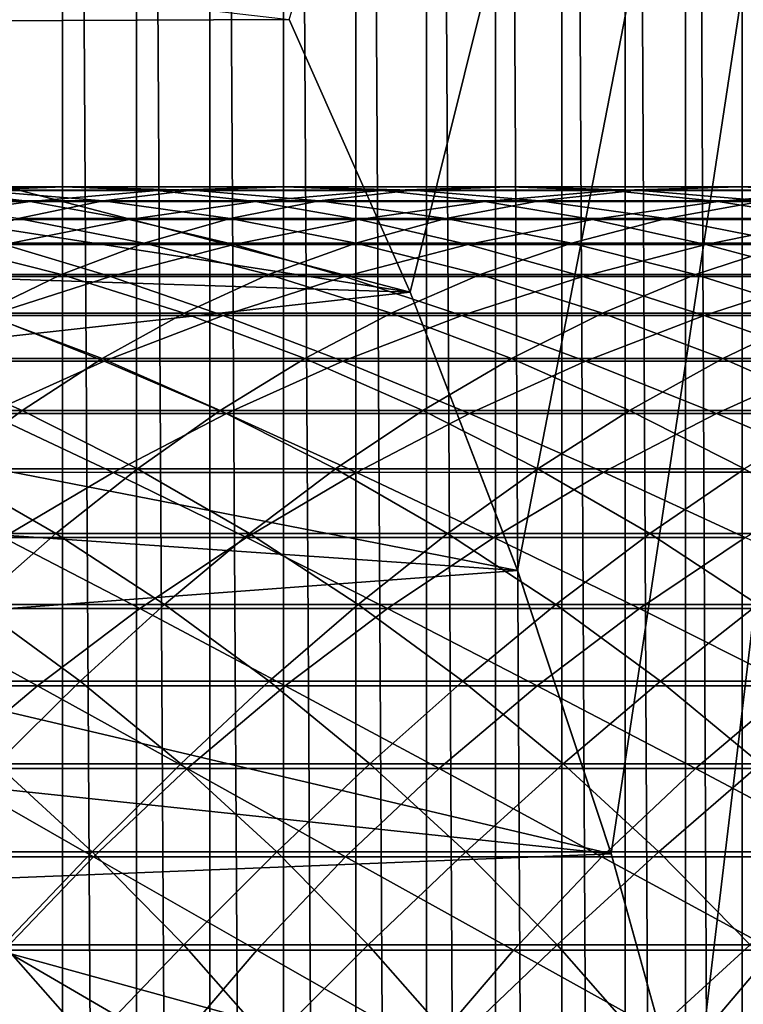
# Model space of a CAD drawing. Header units: metres. Extents: x -24 to 236, y -24 to 24.
# Tile 99 of 256: x 19.34 to 22.02, y 5.97 to 9.62. Entities that reach past the tile are written whole.
import ezdxf

# ---------------------------------------------------------------- set-up
doc = ezdxf.new("R2010")
doc.units = ezdxf.units.M
doc.layers.add('solid_10392024', color=7, linetype='CONTINUOUS')

msp = doc.modelspace()

# ---------------------------------------------------------------- linework, layer by layer
at = {"layer": 'solid_10392024'}
for points in [[(10.106724, 9.831742, 4), (10.632733, 9.260382, 4), (19.5, 23.200001, 4)], [(10.632733, 9.260382, 4), (11.12699, 8.660212, 4), (19.5, 23.200001, 4)], [(11.12699, 8.660212, 4), (11.586905, 8.034497, 4), (19.5, 23.200001, 4)], [(11.586905, 8.034497, 4), (12.012174, 7.383564, 4), (19.5, 23.200001, 4)], [(12.012174, 7.383564, 4), (12.400441, 6.711065, 4), (19.5, 23.200001, 4)], [(12.400441, 6.711065, 4), (12.751531, 6.017305, 4), (19.5, 23.200001, 4)], [(12.751531, 6.017305, 4), (13.063457, 5.30615, 4), (19.5, 23.200001, 4)], [(13.063457, 5.30615, 4), (13.336092, 4.578027, 4), (19.5, 23.200001, 4)], [(13.336092, 4.578027, 4), (13.567901, 3.836809, 4), (19.5, 23.200001, 4)], [(13.567901, 3.836809, 4), (13.758767, 3.083206, 4), (19.5, 23.200001, 4)], [(13.758767, 3.083206, 4), (19.5, -23.200001, 4), (19.5, 23.200001, 4)], [(19.773689, -23.189972, 4), (19.773689, 23.189972, 4), (19.5, 23.200001, 4)], [(19.5, -23.200001, 4), (19.773689, -23.189972, 4), (19.5, 23.200001, 4)], [(20.045973, -23.159477, 4), (20.045973, 23.159477, 4), (19.773689, 23.189972, 4)], [(19.773689, -23.189972, 4), (20.045973, -23.159477, 4), (19.773689, 23.189972, 4)], [(20.317791, -23.108421, 4), (20.317791, 23.108421, 4), (20.045973, 23.159477, 4)], [(20.045973, -23.159477, 4), (20.317791, -23.108421, 4), (20.045973, 23.159477, 4)], [(20.585546, -23.037153, 4), (20.585546, 23.037153, 4), (20.317791, 23.108421, 4)], [(20.317791, -23.108421, 4), (20.585546, -23.037153, 4), (20.317791, 23.108421, 4)], [(20.848108, -22.945595, 4), (20.848108, 22.945595, 4), (20.585546, 23.037153, 4)], [(20.585546, -23.037153, 4), (20.848108, -22.945595, 4), (20.585546, 23.037153, 4)], [(21.10257, -22.83493, 4), (21.10257, 22.83493, 4), (20.848108, 22.945595, 4)], [(20.848108, -22.945595, 4), (21.10257, -22.83493, 4), (20.848108, 22.945595, 4)], [(21.348116, -22.705355, 4), (21.348116, 22.705355, 4), (21.10257, 22.83493, 4)], [(21.10257, -22.83493, 4), (21.348116, -22.705355, 4), (21.10257, 22.83493, 4)], [(21.58272, -22.558138, 4), (21.58272, 22.558138, 4), (21.348116, 22.705355, 4)], [(21.348116, -22.705355, 4), (21.58272, -22.558138, 4), (21.348116, 22.705355, 4)], [(21.806097, -22.393408, 4), (21.806097, 22.393408, 4), (21.58272, 22.558138, 4)], [(21.58272, -22.558138, 4), (21.806097, -22.393408, 4), (21.58272, 22.558138, 4)], [(22.016148, -22.212706, 4), (22.01615, 22.212706, 4), (21.806097, 22.393408, 4)], [(21.806097, -22.393408, 4), (22.016148, -22.212706, 4), (21.806097, 22.393408, 4)], [(22.016148, -22.212706, 4), (22.212706, -22.01615, 4), (22.01615, 22.212706, 4)], [(22.212706, -22.01615, 4), (22.212706, 22.016148, 4), (22.01615, 22.212706, 4)], [(20.787374, 8.610157), (20.339743, 9.619964), (23.5, 19.5)], [(21.184591, 7.58033), (20.787374, 8.610157), (23.5, 19.5)], [(21.531155, 6.531405), (21.184591, 7.58033), (23.5, 19.5)], [(21.825621, 5.467158), (21.531155, 6.531405), (23.5, 19.5)], [(22.067751, 4.389096), (21.825621, 5.467158), (23.5, 19.5)], [(20.339636, 9.620164, 0.009358), (16.970684, 9.604424, 0.009358), (16.717592, 10.038448, 0.009358)], [(20.787384, 8.610128, 0.009358), (16.970684, 9.604424, 0.009358), (20.339636, 9.620164, 0.009358)], [(20.787384, 8.610128, 0.009358), (17.212214, 9.164589, 0.009358), (16.970684, 9.604424, 0.009358)], [(20.339636, 9.620164, 0.009358), (20.339743, 9.619964), (20.787374, 8.610157)], [(20.787384, 8.610128, 0.009358), (20.339636, 9.620164, 0.009358), (20.787374, 8.610157)], [(20.787384, 8.610128, 0.009358), (17.44235, 8.718561, 0.009358), (17.212214, 9.164589, 0.009358)], [(18.561918, 8.945743, 226.125122), (19.380302, 8.945728, 229.326218), (19.033386, 8.986119, 226.006149)], [(18.704815, 9.000091, 222.668198), (19.506285, 9.000084, 225.886841), (19.178484, 8.987604, 222.551819)], [(19.033386, 8.986119, 226.006149), (19.506285, 9.000084, 225.886841), (18.704815, 9.000091, 222.668198)], [(19.178484, 8.987604, 222.551819), (19.650801, 8.948703, 222.43576), (18.866249, 8.9487, 219.199936)], [(19.033386, 8.986119, 226.006149), (19.851013, 8.986104, 229.2043), (19.506285, 9.000084, 225.886841)], [(19.380302, 8.945728, 229.326218), (19.851013, 8.986104, 229.2043), (19.033386, 8.986119, 226.006149)], [(19.506285, 9.000084, 225.886841), (19.979221, 8.987598, 225.767502), (19.178484, 8.987604, 222.551819)], [(19.178484, 8.987604, 222.551819), (19.979221, 8.987598, 225.767502), (19.650801, 8.948703, 222.43576)], [(19.380302, 8.945728, 229.326218), (20.214027, 8.945707, 232.503464), (19.851013, 8.986104, 229.2043)], [(19.506285, 9.000084, 225.886841), (20.323151, 9.00007, 229.082001), (19.979221, 8.987598, 225.767502)], [(19.851013, 8.986104, 229.2043), (20.323151, 9.00007, 229.082001), (19.506285, 9.000084, 225.886841)], [(19.979221, 8.987598, 225.767502), (20.450808, 8.948697, 225.648514), (19.650801, 8.948703, 222.43576)], [(19.851013, 8.986104, 229.2043), (20.683952, 8.986083, 232.378555), (20.323151, 9.00007, 229.082001)], [(20.214027, 8.945707, 232.503464), (20.683952, 8.986083, 232.378555), (19.851013, 8.986104, 229.2043)], [(20.323151, 9.00007, 229.082001), (20.795326, 8.987584, 228.959702), (19.979221, 8.987598, 225.767502)], [(19.979221, 8.987598, 225.767502), (20.795326, 8.987584, 228.959702), (20.450808, 8.948697, 225.648514)], [(20.214027, 8.945707, 232.503464), (21.062983, 8.945683, 235.656418), (20.683952, 8.986083, 232.378555)], [(20.323151, 9.00007, 229.082001), (21.1553, 9.000049, 232.25325), (20.795326, 8.987584, 228.959702)], [(20.683952, 8.986083, 232.378555), (21.1553, 9.000049, 232.25325), (20.323151, 9.00007, 229.082001)], [(20.795326, 8.987584, 228.959702), (21.266153, 8.948683, 228.837738), (20.450808, 8.948697, 225.648514)], [(20.683952, 8.986083, 232.378555), (21.532091, 8.986059, 235.528473), (21.1553, 9.000049, 232.25325)], [(21.062983, 8.945683, 235.656418), (21.532091, 8.986059, 235.528473), (20.683952, 8.986083, 232.378555)], [(21.1553, 9.000049, 232.25325), (21.626688, 8.987563, 232.127945), (20.795326, 8.987584, 228.959702)], [(20.795326, 8.987584, 228.959702), (21.626688, 8.987563, 232.127945), (21.266153, 8.948683, 228.837738)], [(21.062983, 8.945683, 235.656418), (21.927057, 8.945661, 238.784622), (21.532091, 8.986059, 235.528473)], [(21.1553, 9.000049, 232.25325), (22.002623, 9.000024, 235.400146), (21.626688, 8.987563, 232.127945)], [(21.532091, 8.986059, 235.528473), (22.002623, 9.000024, 235.400146), (21.1553, 9.000049, 232.25325)], [(21.626688, 8.987563, 232.127945), (22.096729, 8.948662, 232.002991), (21.266153, 8.948683, 228.837738)], [(21.532091, 8.986059, 235.528473), (22.395321, 8.986036, 238.653625), (22.002623, 9.000024, 235.400146)], [(21.927057, 8.945661, 238.784622), (22.395321, 8.986036, 238.653625), (21.532091, 8.986059, 235.528473)], [(22.002623, 9.000024, 235.400146), (22.473192, 8.987538, 235.271805), (21.626688, 8.987563, 232.127945)], [(21.626688, 8.987563, 232.127945), (22.473192, 8.987538, 235.271805), (22.096729, 8.948662, 232.002991)], [(21.927057, 8.945661, 238.784622), (22.806141, 8.945645, 241.887634), (22.395321, 8.986036, 238.653625)], [(22.002623, 9.000024, 235.400146), (22.865004, 9.000001, 238.522232), (22.473192, 8.987538, 235.271805)], [(22.395321, 8.986036, 238.653625), (22.865004, 9.000001, 238.522232), (22.002623, 9.000024, 235.400146)], [(18.912403, 8.879061, 229.447418), (19.380302, 8.945728, 229.326218), (18.561918, 8.945743, 226.125122)], [(18.866249, 8.9487, 219.199936), (19.650801, 8.948703, 222.43576), (19.336525, 8.883498, 219.087448)], [(18.912403, 8.879061, 229.447418), (19.74691, 8.87904, 232.62764), (19.380302, 8.945728, 229.326218)], [(19.650801, 8.948703, 222.43576), (20.120377, 8.883501, 222.320389), (19.336525, 8.883498, 219.087448)], [(19.74691, 8.87904, 232.62764), (20.214027, 8.945707, 232.503464), (19.380302, 8.945728, 229.326218)], [(19.650801, 8.948703, 222.43576), (20.450808, 8.948697, 225.648514), (20.120377, 8.883501, 222.320389)], [(19.74691, 8.87904, 232.62764), (20.596674, 8.879016, 235.7836), (20.214027, 8.945707, 232.503464)], [(20.450808, 8.948697, 225.648514), (20.919655, 8.883495, 225.530212), (20.120377, 8.883501, 222.320389)], [(20.596674, 8.879016, 235.7836), (21.062983, 8.945683, 235.656418), (20.214027, 8.945707, 232.503464)], [(20.450808, 8.948697, 225.648514), (21.266153, 8.948683, 228.837738), (20.919655, 8.883495, 225.530212)], [(20.596674, 8.879016, 235.7836), (21.46159, 8.878993, 238.914841), (21.062983, 8.945683, 235.656418)], [(21.266153, 8.948683, 228.837738), (21.734249, 8.883481, 228.716492), (20.919655, 8.883495, 225.530212)], [(21.46159, 8.878993, 238.914841), (21.927057, 8.945661, 238.784622), (21.062983, 8.945683, 235.656418)], [(21.266153, 8.948683, 228.837738), (22.096729, 8.948662, 232.002991), (21.734249, 8.883481, 228.716492)], [(21.46159, 8.878993, 238.914841), (22.341543, 8.878978, 242.020935), (21.927057, 8.945661, 238.784622)], [(22.096729, 8.948662, 232.002991), (22.564041, 8.883461, 231.878769), (21.734249, 8.883481, 228.716492)], [(22.341543, 8.878978, 242.020935), (22.806141, 8.945645, 241.887634), (21.927057, 8.945661, 238.784622)], [(19.283968, 8.786276, 232.750702), (19.74691, 8.87904, 232.62764), (18.912403, 8.879061, 229.447418)], [(19.336525, 8.883498, 219.087448), (19.802673, 8.792188, 218.975952), (19.035036, 8.792175, 215.723206)], [(19.283968, 8.786276, 232.750702), (20.134537, 8.786252, 235.909653), (19.74691, 8.87904, 232.62764)], [(19.336525, 8.883498, 219.087448), (20.120377, 8.883501, 222.320389), (19.802673, 8.792188, 218.975952)], [(20.134537, 8.786252, 235.909653), (20.596674, 8.879016, 235.7836), (19.74691, 8.87904, 232.62764)], [(20.120377, 8.883501, 222.320389), (20.585831, 8.792191, 222.206009), (19.802673, 8.792188, 218.975952)], [(20.120377, 8.883501, 222.320389), (20.919655, 8.883495, 225.530212), (20.585831, 8.792191, 222.206009)], [(20.134537, 8.786252, 235.909653), (21.000284, 8.78623, 239.0439), (20.596674, 8.879016, 235.7836)], [(20.919655, 8.883495, 225.530212), (21.384388, 8.792185, 225.412949), (20.585831, 8.792191, 222.206009)], [(21.000284, 8.78623, 239.0439), (21.46159, 8.878993, 238.914841), (20.596674, 8.879016, 235.7836)], [(20.919655, 8.883495, 225.530212), (21.734249, 8.883481, 228.716492), (21.384388, 8.792185, 225.412949)], [(21.000284, 8.78623, 239.0439), (21.881102, 8.786215, 242.15303), (21.46159, 8.878993, 238.914841)], [(21.734249, 8.883481, 228.716492), (22.198235, 8.792171, 228.596313), (21.384388, 8.792185, 225.412949)], [(21.881102, 8.786215, 242.15303), (22.341543, 8.878978, 242.020935), (21.46159, 8.878993, 238.914841)], [(21.734249, 8.883481, 228.716492), (22.564041, 8.883461, 231.878769), (22.198235, 8.792171, 228.596313)], [(21.881102, 8.786215, 242.15303), (22.77688, 8.786216, 245.236588), (22.341543, 8.878978, 242.020935)], [(19.035036, 8.792175, 215.723206), (19.496347, 8.675025, 215.615829), (18.74498, 8.675007, 212.343643)], [(18.826567, 8.667689, 232.872299), (19.677929, 8.667665, 236.03418), (19.283968, 8.786276, 232.750702)], [(19.035036, 8.792175, 215.723206), (19.802673, 8.792188, 218.975952), (19.496347, 8.675025, 215.615829)], [(19.677929, 8.667665, 236.03418), (20.134537, 8.786252, 235.909653), (19.283968, 8.786276, 232.750702)], [(19.802673, 8.792188, 218.975952), (20.263325, 8.675036, 218.865753), (19.496347, 8.675025, 215.615829)], [(19.677929, 8.667665, 236.03418), (20.544498, 8.667644, 239.171417), (20.134537, 8.786252, 235.909653)], [(19.802673, 8.792188, 218.975952), (20.585831, 8.792191, 222.206009), (20.263325, 8.675036, 218.865753)], [(20.544498, 8.667644, 239.171417), (21.000284, 8.78623, 239.0439), (20.134537, 8.786252, 235.909653)], [(20.585831, 8.792191, 222.206009), (21.045794, 8.675039, 222.092987), (20.263325, 8.675036, 218.865753)], [(20.544498, 8.667644, 239.171417), (21.426168, 8.667629, 242.283554), (21.000284, 8.78623, 239.0439)], [(20.585831, 8.792191, 222.206009), (21.384388, 8.792185, 225.412949), (21.045794, 8.675039, 222.092987)], [(21.426168, 8.667629, 242.283554), (21.881102, 8.786215, 242.15303), (21.000284, 8.78623, 239.0439)], [(21.384388, 8.792185, 225.412949), (21.843641, 8.675035, 225.297073), (21.045794, 8.675039, 222.092987)], [(21.384388, 8.792185, 225.412949), (22.198235, 8.792171, 228.596313), (21.843641, 8.675035, 225.297073)], [(21.426168, 8.667629, 242.283554), (22.322832, 8.667629, 245.370148), (21.881102, 8.786215, 242.15303)], [(22.198235, 8.792171, 228.596313), (22.656748, 8.67502, 228.477539), (21.843641, 8.675035, 225.297073)], [(22.322832, 8.667629, 245.370148), (22.77688, 8.786216, 245.236588), (21.881102, 8.786215, 242.15303)], [(20.787384, 8.610128, 0.009358), (17.661182, 8.266256, 0.009358), (17.44235, 8.718561, 0.009358)], [(18.74498, 8.675007, 212.343643), (19.496347, 8.675025, 215.615829), (19.20006, 8.532359, 212.240585)], [(19.228191, 8.523604, 236.156845), (19.677929, 8.667665, 236.03418), (18.826567, 8.667689, 232.872299)], [(19.496347, 8.675025, 215.615829), (19.950798, 8.532377, 215.51004), (19.20006, 8.532359, 212.240585)], [(19.228191, 8.523604, 236.156845), (20.095572, 8.523582, 239.297012), (19.677929, 8.667665, 236.03418)], [(19.496347, 8.675025, 215.615829), (20.263325, 8.675036, 218.865753), (19.950798, 8.532377, 215.51004)], [(20.095572, 8.523582, 239.297012), (20.544498, 8.667644, 239.171417), (19.677929, 8.667665, 236.03418)], [(20.263325, 8.675036, 218.865753), (20.717125, 8.532389, 218.757202), (19.950798, 8.532377, 215.51004)], [(20.095572, 8.523582, 239.297012), (20.978081, 8.523568, 242.412109), (20.544498, 8.667644, 239.171417)], [(20.263325, 8.675036, 218.865753), (21.045794, 8.675039, 222.092987), (20.717125, 8.532389, 218.757202)], [(20.978081, 8.523568, 242.412109), (21.426168, 8.667629, 242.283554), (20.544498, 8.667644, 239.171417)], [(21.045794, 8.675039, 222.092987), (21.498919, 8.532393, 221.981659), (20.717125, 8.532389, 218.757202)], [(20.978081, 8.523568, 242.412109), (21.875614, 8.523569, 245.501694), (21.426168, 8.667629, 242.283554)], [(21.045794, 8.675039, 222.092987), (21.843641, 8.675035, 225.297073), (21.498919, 8.532393, 221.981659)], [(21.875614, 8.523569, 245.501694), (22.322832, 8.667629, 245.370148), (21.426168, 8.667629, 242.283554)], [(21.843641, 8.675035, 225.297073), (22.296062, 8.532387, 225.182922), (21.498919, 8.532393, 221.981659)], [(21.843641, 8.675035, 225.297073), (22.656748, 8.67502, 228.477539), (22.296062, 8.532387, 225.182922)], [(21.875614, 8.523569, 245.501694), (22.788061, 8.523591, 248.565338), (22.322832, 8.667629, 245.370148)], [(21.184649, 7.580167, 0.009358), (17.661182, 8.266256, 0.009358), (20.787384, 8.610128, 0.009358)], [(20.787384, 8.610128, 0.009358), (20.787374, 8.610157), (21.184591, 7.58033)], [(21.184649, 7.580167, 0.009358), (20.787384, 8.610128, 0.009358), (21.184591, 7.58033)], [(19.20006, 8.532359, 212.240585), (19.646931, 8.364635, 212.139389), (18.912487, 8.364615, 208.850784)], [(19.20006, 8.532359, 212.240585), (19.950798, 8.532377, 215.51004), (19.646931, 8.364635, 212.139389)], [(19.950798, 8.532377, 215.51004), (20.397053, 8.364654, 215.406158), (19.646931, 8.364635, 212.139389)], [(19.950798, 8.532377, 215.51004), (20.717125, 8.532389, 218.757202), (20.397053, 8.364654, 215.406158)], [(20.717125, 8.532389, 218.757202), (21.162739, 8.364664, 218.65062), (20.397053, 8.364654, 215.406158)], [(20.717125, 8.532389, 218.757202), (21.498919, 8.532393, 221.981659), (21.162739, 8.364664, 218.65062)], [(21.498919, 8.532393, 221.981659), (21.943869, 8.364668, 221.87233), (21.162739, 8.364664, 218.65062)], [(21.498919, 8.532393, 221.981659), (22.296062, 8.532387, 225.182922), (21.943869, 8.364668, 221.87233)], [(22.296062, 8.532387, 225.182922), (22.740324, 8.364662, 225.070831), (21.943869, 8.364668, 221.87233)], [(18.786646, 8.354492, 236.277267), (19.654823, 8.354471, 239.420319), (19.228191, 8.523604, 236.156845)], [(19.654823, 8.354471, 239.420319), (20.095572, 8.523582, 239.297012), (19.228191, 8.523604, 236.156845)], [(19.654823, 8.354471, 239.420319), (20.538157, 8.354457, 242.538315), (20.095572, 8.523582, 239.297012)], [(20.538157, 8.354457, 242.538315), (20.978081, 8.523568, 242.412109), (20.095572, 8.523582, 239.297012)], [(20.538157, 8.354457, 242.538315), (21.436544, 8.354458, 245.630844), (20.978081, 8.523568, 242.412109)], [(21.436544, 8.354458, 245.630844), (21.875614, 8.523569, 245.501694), (20.978081, 8.523568, 242.412109)], [(21.436544, 8.354458, 245.630844), (22.349876, 8.35448, 248.697464), (21.875614, 8.523569, 245.501694)], [(22.349876, 8.35448, 248.697464), (22.788061, 8.523591, 248.565338), (21.875614, 8.523569, 245.501694)], [(18.912487, 8.364615, 208.850784), (19.350418, 8.172308, 208.754364), (18.632334, 8.172289, 205.44696)], [(19.223547, 8.160805, 239.54097), (19.654823, 8.354471, 239.420319), (18.786646, 8.354492, 236.277267)], [(18.912487, 8.364615, 208.850784), (19.646931, 8.364635, 212.139389), (19.350418, 8.172308, 208.754364)], [(19.223547, 8.160805, 239.54097), (20.107689, 8.160791, 242.661819), (19.654823, 8.354471, 239.420319)], [(19.646931, 8.364635, 212.139389), (20.084278, 8.172328, 212.040359), (19.350418, 8.172308, 208.754364)], [(19.646931, 8.364635, 212.139389), (20.397053, 8.364654, 215.406158), (20.084278, 8.172328, 212.040359)], [(20.107689, 8.160791, 242.661819), (20.538157, 8.354457, 242.538315), (19.654823, 8.354471, 239.420319)], [(20.397053, 8.364654, 215.406158), (20.833797, 8.172345, 215.304489), (20.084278, 8.172328, 212.040359)], [(20.107689, 8.160791, 242.661819), (21.006912, 8.160791, 245.757233), (20.538157, 8.354457, 242.538315)], [(20.397053, 8.364654, 215.406158), (21.162739, 8.364664, 218.65062), (20.833797, 8.172345, 215.304489)], [(21.006912, 8.160791, 245.757233), (21.436544, 8.354458, 245.630844), (20.538157, 8.354457, 242.538315)], [(21.162739, 8.364664, 218.65062), (21.598858, 8.172356, 218.546295), (20.833797, 8.172345, 215.304489)], [(21.006912, 8.160791, 245.757233), (21.921108, 8.160813, 248.826752), (21.436544, 8.354458, 245.630844)], [(21.162739, 8.364664, 218.65062), (21.943869, 8.364668, 221.87233), (21.598858, 8.172356, 218.546295)], [(21.921108, 8.160813, 248.826752), (22.349876, 8.35448, 248.697464), (21.436544, 8.354458, 245.630844)], [(21.943869, 8.364668, 221.87233), (22.379337, 8.172359, 221.76532), (21.598858, 8.172356, 218.546295)], [(21.921108, 8.160813, 248.826752), (22.850161, 8.16085, 251.86998), (22.349876, 8.35448, 248.697464)], [(21.943869, 8.364668, 221.87233), (22.740324, 8.364662, 225.070831), (22.379337, 8.172359, 221.76532)], [(21.184649, 7.580167, 0.009358), (17.868282, 7.808574, 0.009358), (17.661182, 8.266256, 0.009358)], [(18.632334, 8.172289, 205.44696), (19.350418, 8.172308, 208.754364), (19.05999, 7.955963, 205.355423)], [(19.350418, 8.172308, 208.754364), (19.777527, 7.955982, 208.660309), (19.05999, 7.955963, 205.355423)], [(19.350418, 8.172308, 208.754364), (20.084278, 8.172328, 212.040359), (19.777527, 7.955982, 208.660309)], [(20.084278, 8.172328, 212.040359), (20.51082, 7.956001, 211.943771), (19.777527, 7.955982, 208.660309)], [(20.084278, 8.172328, 212.040359), (20.833797, 8.172345, 215.304489), (20.51082, 7.956001, 211.943771)], [(20.833797, 8.172345, 215.304489), (21.259752, 7.956017, 215.205338), (20.51082, 7.956001, 211.943771)], [(20.833797, 8.172345, 215.304489), (21.598858, 8.172356, 218.546295), (21.259752, 7.956017, 215.205338)], [(21.598858, 8.172356, 218.546295), (22.0242, 7.956028, 218.44455), (21.259752, 7.956017, 215.205338)], [(21.598858, 8.172356, 218.546295), (22.379337, 8.172359, 221.76532), (22.0242, 7.956028, 218.44455)], [(18.803013, 7.943154, 239.658615), (19.687941, 7.943141, 242.782242), (19.223547, 8.160805, 239.54097)], [(19.687941, 7.943141, 242.782242), (20.107689, 8.160791, 242.661819), (19.223547, 8.160805, 239.54097)], [(19.687941, 7.943141, 242.782242), (20.587978, 7.943141, 245.880463), (20.107689, 8.160791, 242.661819)], [(20.587978, 7.943141, 245.880463), (21.006912, 8.160791, 245.757233), (20.107689, 8.160791, 242.661819)], [(20.587978, 7.943141, 245.880463), (21.503021, 7.943162, 248.95282), (21.006912, 8.160791, 245.757233)], [(21.503021, 7.943162, 248.95282), (21.921108, 8.160813, 248.826752), (21.006912, 8.160791, 245.757233)], [(21.503021, 7.943162, 248.95282), (22.432947, 7.943197, 251.998917), (21.921108, 8.160813, 248.826752)], [(22.432947, 7.943197, 251.998917), (22.850161, 8.16085, 251.86998), (21.921108, 8.160813, 248.826752)], [(19.05999, 7.955963, 205.355423), (19.475552, 7.716254, 205.266495), (18.774403, 7.716242, 201.943054)], [(19.05999, 7.955963, 205.355423), (19.777527, 7.955982, 208.660309), (19.475552, 7.716254, 205.266495)], [(19.777527, 7.955982, 208.660309), (20.192558, 7.716272, 208.568924), (19.475552, 7.716254, 205.266495)], [(19.777527, 7.955982, 208.660309), (20.51082, 7.956001, 211.943771), (20.192558, 7.716272, 208.568924)], [(20.51082, 7.956001, 211.943771), (20.925303, 7.716291, 211.849915), (20.192558, 7.716272, 208.568924)], [(20.51082, 7.956001, 211.943771), (21.259752, 7.956017, 215.205338), (20.925303, 7.716291, 211.849915)], [(21.259752, 7.956017, 215.205338), (21.67366, 7.716308, 215.108994), (20.925303, 7.716291, 211.849915)], [(21.259752, 7.956017, 215.205338), (22.0242, 7.956028, 218.44455), (21.67366, 7.716308, 215.108994)], [(22.0242, 7.956028, 218.44455), (22.437515, 7.716318, 218.345688), (21.67366, 7.716308, 215.108994)], [(19.280148, 7.702145, 242.899246), (19.687941, 7.943141, 242.782242), (18.803013, 7.943154, 239.658615)], [(19.280148, 7.702145, 242.899246), (20.180977, 7.702146, 246.000183), (19.687941, 7.943141, 242.782242)], [(20.180977, 7.702146, 246.000183), (20.587978, 7.943141, 245.880463), (19.687941, 7.943141, 242.782242)], [(20.180977, 7.702146, 246.000183), (21.09684, 7.702166, 249.075302), (20.587978, 7.943141, 245.880463)], [(21.09684, 7.702166, 249.075302), (21.503021, 7.943162, 248.95282), (20.587978, 7.943141, 245.880463)], [(21.09684, 7.702166, 249.075302), (22.027617, 7.7022, 252.124191), (21.503021, 7.943162, 248.95282)], [(22.027617, 7.7022, 252.124191), (22.432947, 7.943197, 251.998917), (21.503021, 7.943162, 248.95282)], [(21.184649, 7.580167, 0.009358), (18.063253, 7.346344, 0.009358), (17.868282, 7.808574, 0.009358)], [(18.774403, 7.716242, 201.943054), (19.475552, 7.716254, 205.266495), (19.177147, 7.453856, 201.859314)], [(18.885508, 7.438512, 243.012466), (19.787104, 7.438513, 246.116043), (19.280148, 7.702145, 242.899246)], [(19.475552, 7.716254, 205.266495), (19.877802, 7.453867, 205.180405), (19.177147, 7.453856, 201.859314)], [(19.787104, 7.438513, 246.116043), (20.180977, 7.702146, 246.000183), (19.280148, 7.702145, 242.899246)], [(19.475552, 7.716254, 205.266495), (20.192558, 7.716272, 208.568924), (19.877802, 7.453867, 205.180405)], [(19.787104, 7.438513, 246.116043), (20.70376, 7.438532, 249.193817), (20.180977, 7.702146, 246.000183)], [(20.192558, 7.716272, 208.568924), (20.594294, 7.453885, 208.480469), (19.877802, 7.453867, 205.180405)], [(20.70376, 7.438532, 249.193817), (21.09684, 7.702166, 249.075302), (20.180977, 7.702146, 246.000183)], [(20.192558, 7.716272, 208.568924), (20.925303, 7.716291, 211.849915), (20.594294, 7.453885, 208.480469)], [(20.925303, 7.716291, 211.849915), (21.326504, 7.453903, 211.759064), (20.594294, 7.453885, 208.480469)], [(20.70376, 7.438532, 249.193817), (21.635359, 7.438565, 252.245407), (21.09684, 7.702166, 249.075302)], [(20.925303, 7.716291, 211.849915), (21.67366, 7.716308, 215.108994), (21.326504, 7.453903, 211.759064)], [(21.635359, 7.438565, 252.245407), (22.027617, 7.7022, 252.124191), (21.09684, 7.702166, 249.075302)], [(21.67366, 7.716308, 215.108994), (22.074308, 7.453919, 215.015717), (21.326504, 7.453903, 211.759064)], [(21.635359, 7.438565, 252.245407), (22.581778, 7.438602, 255.270416), (22.027617, 7.7022, 252.124191)], [(21.67366, 7.716308, 215.108994), (22.437515, 7.716318, 218.345688), (22.074308, 7.453919, 215.015717)], [(21.531218, 6.53119, 0.009358), (18.063253, 7.346344, 0.009358), (21.184649, 7.580167, 0.009358)], [(21.184649, 7.580167, 0.009358), (21.184591, 7.58033), (21.531155, 6.531405)], [(21.531218, 6.53119, 0.009358), (21.184649, 7.580167, 0.009358), (21.531155, 6.531405)], [(18.50518, 7.153018, 243.121582), (19.407515, 7.153018, 246.227692), (18.885508, 7.438512, 243.012466)], [(19.177147, 7.453856, 201.859314), (19.56538, 7.169562, 201.77858), (18.88114, 7.16956, 198.439194)], [(19.407515, 7.153018, 246.227692), (19.787104, 7.438513, 246.116043), (18.885508, 7.438512, 243.012466)], [(19.177147, 7.453856, 201.859314), (19.877802, 7.453867, 205.180405), (19.56538, 7.169562, 201.77858)], [(19.407515, 7.153018, 246.227692), (20.324936, 7.153037, 249.30806), (19.787104, 7.438513, 246.116043)], [(19.877802, 7.453867, 205.180405), (20.265556, 7.169573, 205.097412), (19.56538, 7.169562, 201.77858)], [(20.324936, 7.153037, 249.30806), (20.70376, 7.438532, 249.193817), (19.787104, 7.438513, 246.116043)], [(19.877802, 7.453867, 205.180405), (20.594294, 7.453885, 208.480469), (20.265556, 7.169573, 205.097412)], [(20.594294, 7.453885, 208.480469), (20.981552, 7.16959, 208.395203), (20.265556, 7.169573, 205.097412)], [(20.324936, 7.153037, 249.30806), (21.257328, 7.153069, 252.362244), (20.70376, 7.438532, 249.193817)], [(20.594294, 7.453885, 208.480469), (21.326504, 7.453903, 211.759064), (20.981552, 7.16959, 208.395203)], [(21.257328, 7.153069, 252.362244), (21.635359, 7.438565, 252.245407), (20.70376, 7.438532, 249.193817)], [(21.326504, 7.453903, 211.759064), (21.713247, 7.169608, 211.671494), (20.981552, 7.16959, 208.395203)], [(21.257328, 7.153069, 252.362244), (22.204569, 7.153104, 255.389877), (21.635359, 7.438565, 252.245407)], [(21.326504, 7.453903, 211.759064), (22.074308, 7.453919, 215.015717), (21.713247, 7.169608, 211.671494)], [(22.204569, 7.153104, 255.389877), (22.581778, 7.438602, 255.270416), (21.635359, 7.438565, 252.245407)], [(22.074308, 7.453919, 215.015717), (22.46052, 7.169623, 214.925827), (21.713247, 7.169608, 211.671494)], [(21.531218, 6.53119, 0.009358), (18.246365, 6.878872, 0.009358), (18.063253, 7.346344, 0.009358)], [(19.043327, 6.8465, 246.334824), (19.407515, 7.153018, 246.227692), (18.50518, 7.153018, 243.121582)], [(18.88114, 7.16956, 198.439194), (19.56538, 7.169562, 201.77858), (19.254158, 6.864195, 198.363876)], [(19.043327, 6.8465, 246.334824), (19.961483, 6.846518, 249.417648), (19.407515, 7.153018, 246.227692)], [(19.56538, 7.169562, 201.77858), (19.937956, 6.864197, 201.701126), (19.254158, 6.864195, 198.363876)], [(19.961483, 6.846518, 249.417648), (20.324936, 7.153037, 249.30806), (19.407515, 7.153018, 246.227692)], [(19.56538, 7.169562, 201.77858), (20.265556, 7.169573, 205.097412), (19.937956, 6.864197, 201.701126)], [(20.265556, 7.169573, 205.097412), (20.637674, 6.864208, 205.017776), (19.937956, 6.864197, 201.701126)], [(19.961483, 6.846518, 249.417648), (20.894634, 6.846549, 252.474335), (20.324936, 7.153037, 249.30806)], [(20.265556, 7.169573, 205.097412), (20.981552, 7.16959, 208.395203), (20.637674, 6.864208, 205.017776)], [(20.894634, 6.846549, 252.474335), (21.257328, 7.153069, 252.362244), (20.324936, 7.153037, 249.30806)], [(20.981552, 7.16959, 208.395203), (21.353195, 6.864223, 208.31337), (20.637674, 6.864208, 205.017776)], [(20.894634, 6.846549, 252.474335), (21.842665, 6.846583, 255.504486), (21.257328, 7.153069, 252.362244)], [(20.981552, 7.16959, 208.395203), (21.713247, 7.169608, 211.671494), (21.353195, 6.864223, 208.31337)], [(21.842665, 6.846583, 255.504486), (22.204569, 7.153104, 255.389877), (21.257328, 7.153069, 252.362244)], [(21.713247, 7.169608, 211.671494), (22.084398, 6.864241, 211.587448), (21.353195, 6.864223, 208.31337)], [(21.713247, 7.169608, 211.671494), (22.46052, 7.169623, 214.925827), (22.084398, 6.864241, 211.587448)], [(21.842665, 6.846583, 255.504486), (22.805452, 6.846614, 258.507721), (22.204569, 7.153104, 255.389877)], [(21.531218, 6.53119, 0.009358), (18.417547, 6.406436, 0.009358), (18.246365, 6.878872, 0.009358)], [(19.254158, 6.864195, 198.363876), (19.610407, 6.538655, 198.291946), (18.943031, 6.538661, 194.936646)], [(19.254158, 6.864195, 198.363876), (19.937956, 6.864197, 201.701126), (19.610407, 6.538655, 198.291946)], [(19.937956, 6.864197, 201.701126), (20.293783, 6.538657, 201.627136), (19.610407, 6.538655, 198.291946)], [(19.937956, 6.864197, 201.701126), (20.637674, 6.864208, 205.017776), (20.293783, 6.538657, 201.627136)], [(20.637674, 6.864208, 205.017776), (20.993065, 6.538668, 204.941711), (20.293783, 6.538657, 201.627136)], [(20.637674, 6.864208, 205.017776), (21.353195, 6.864223, 208.31337), (20.993065, 6.538668, 204.941711)], [(21.353195, 6.864223, 208.31337), (21.708132, 6.538683, 208.235214), (20.993065, 6.538668, 204.941711)], [(21.353195, 6.864223, 208.31337), (22.084398, 6.864241, 211.587448), (21.708132, 6.538683, 208.235214)], [(22.084398, 6.864241, 211.587448), (22.438862, 6.538699, 211.507172), (21.708132, 6.538683, 208.235214)], [(18.69561, 6.51986, 246.437103), (19.614466, 6.519877, 249.522278), (19.043327, 6.8465, 246.334824)], [(19.614466, 6.519877, 249.522278), (19.961483, 6.846518, 249.417648), (19.043327, 6.8465, 246.334824)], [(19.614466, 6.519877, 249.522278), (20.548346, 6.519907, 252.581345), (19.961483, 6.846518, 249.417648)], [(20.548346, 6.519907, 252.581345), (20.894634, 6.846549, 252.474335), (19.961483, 6.846518, 249.417648)], [(20.548346, 6.519907, 252.581345), (21.497128, 6.519939, 255.613907), (20.894634, 6.846549, 252.474335)], [(21.497128, 6.519939, 255.613907), (21.842665, 6.846583, 255.504486), (20.894634, 6.846549, 252.474335)], [(21.497128, 6.519939, 255.613907), (22.460695, 6.519969, 258.619598), (21.842665, 6.846583, 255.504486)], [(22.460695, 6.519969, 258.619598), (22.805452, 6.846614, 258.507721), (21.842665, 6.846583, 255.504486)], [(21.825634, 5.467164, 0.009358), (18.417547, 6.406436, 0.009358), (21.531218, 6.53119, 0.009358)], [(18.943031, 6.538661, 194.936646), (19.610407, 6.538655, 198.291946), (19.281851, 6.193903, 194.870255)], [(19.610407, 6.538655, 198.291946), (19.948839, 6.193899, 198.223618), (19.281851, 6.193903, 194.870255)], [(19.610407, 6.538655, 198.291946), (20.293783, 6.538657, 201.627136), (19.948839, 6.193899, 198.223618)], [(20.293783, 6.538657, 201.627136), (20.631815, 6.1939, 201.556854), (19.948839, 6.193899, 198.223618)], [(20.293783, 6.538657, 201.627136), (20.993065, 6.538668, 204.941711), (20.631815, 6.1939, 201.556854)], [(20.993065, 6.538668, 204.941711), (21.330681, 6.19391, 204.869446), (20.631815, 6.1939, 201.556854)], [(20.993065, 6.538668, 204.941711), (21.708132, 6.538683, 208.235214), (21.330681, 6.19391, 204.869446)], [(21.708132, 6.538683, 208.235214), (22.045317, 6.193925, 208.160965), (21.330681, 6.19391, 204.869446)], [(21.531218, 6.53119, 0.009358), (21.531155, 6.531405), (21.825621, 5.467158)], [(21.825634, 5.467164, 0.009358), (21.531218, 6.53119, 0.009358), (21.825621, 5.467158)], [(21.708132, 6.538683, 208.235214), (22.438862, 6.538699, 211.507172), (22.045317, 6.193925, 208.160965)], [(19.284908, 6.174074, 249.621658), (19.614466, 6.519877, 249.522278), (18.69561, 6.51986, 246.437103)], [(19.284908, 6.174074, 249.621658), (20.219477, 6.174102, 252.682983), (19.614466, 6.519877, 249.522278)], [(20.219477, 6.174102, 252.682983), (20.548346, 6.519907, 252.581345), (19.614466, 6.519877, 249.522278)], [(20.219477, 6.174102, 252.682983), (21.168974, 6.174133, 255.717834), (20.548346, 6.519907, 252.581345)], [(21.168974, 6.174133, 255.717834), (21.497128, 6.519939, 255.613907), (20.548346, 6.519907, 252.581345)], [(21.168974, 6.174133, 255.717834), (22.133284, 6.174161, 258.72583), (21.497128, 6.519939, 255.613907)], [(22.133284, 6.174161, 258.72583), (22.460695, 6.519969, 258.619598), (21.497128, 6.519939, 255.613907)], [(21.825634, 5.467164, 0.009358), (18.576462, 5.929976, 0.009358), (18.417547, 6.406436, 0.009358)], [(19.281851, 6.193903, 194.870255), (19.601835, 5.830942, 194.807556), (18.951273, 5.83095, 191.436371)], [(18.973778, 5.810125, 249.715469), (19.908997, 5.810151, 252.778931), (19.284908, 6.174074, 249.621658)], [(19.281851, 6.193903, 194.870255), (19.948839, 6.193899, 198.223618), (19.601835, 5.830942, 194.807556)], [(19.908997, 5.810151, 252.778931), (20.219477, 6.174102, 252.682983), (19.284908, 6.174074, 249.621658)], [(19.948839, 6.193899, 198.223618), (20.268461, 5.830938, 198.159088), (19.601835, 5.830942, 194.807556)], [(19.908997, 5.810151, 252.778931), (20.859169, 5.810181, 255.815948), (20.219477, 6.174102, 252.682983)], [(19.948839, 6.193899, 198.223618), (20.631815, 6.1939, 201.556854), (20.268461, 5.830938, 198.159088)], [(20.859169, 5.810181, 255.815948), (21.168974, 6.174133, 255.717834), (20.219477, 6.174102, 252.682983)], [(20.631815, 6.1939, 201.556854), (20.951057, 5.830939, 201.490479), (20.268461, 5.830938, 198.159088)], [(20.631815, 6.1939, 201.556854), (21.330681, 6.19391, 204.869446), (20.951057, 5.830939, 201.490479)], [(20.859169, 5.810181, 255.815948), (21.824177, 5.810207, 258.826111), (21.168974, 6.174133, 255.717834)], [(21.330681, 6.19391, 204.869446), (21.64953, 5.830949, 204.801208), (20.951057, 5.830939, 201.490479)], [(21.824177, 5.810207, 258.826111), (22.133284, 6.174161, 258.72583), (21.168974, 6.174133, 255.717834)], [(21.330681, 6.19391, 204.869446), (22.045317, 6.193925, 208.160965), (21.64953, 5.830949, 204.801208)], [(22.045317, 6.193925, 208.160965), (22.363758, 5.830962, 208.090851), (21.64953, 5.830949, 204.801208)], [(21.824177, 5.810207, 258.826111), (22.803907, 5.810226, 261.809082), (22.133284, 6.174161, 258.72583)]]:
    msp.add_3dface(points, dxfattribs=at)

doc.saveas('drawing.dxf')
